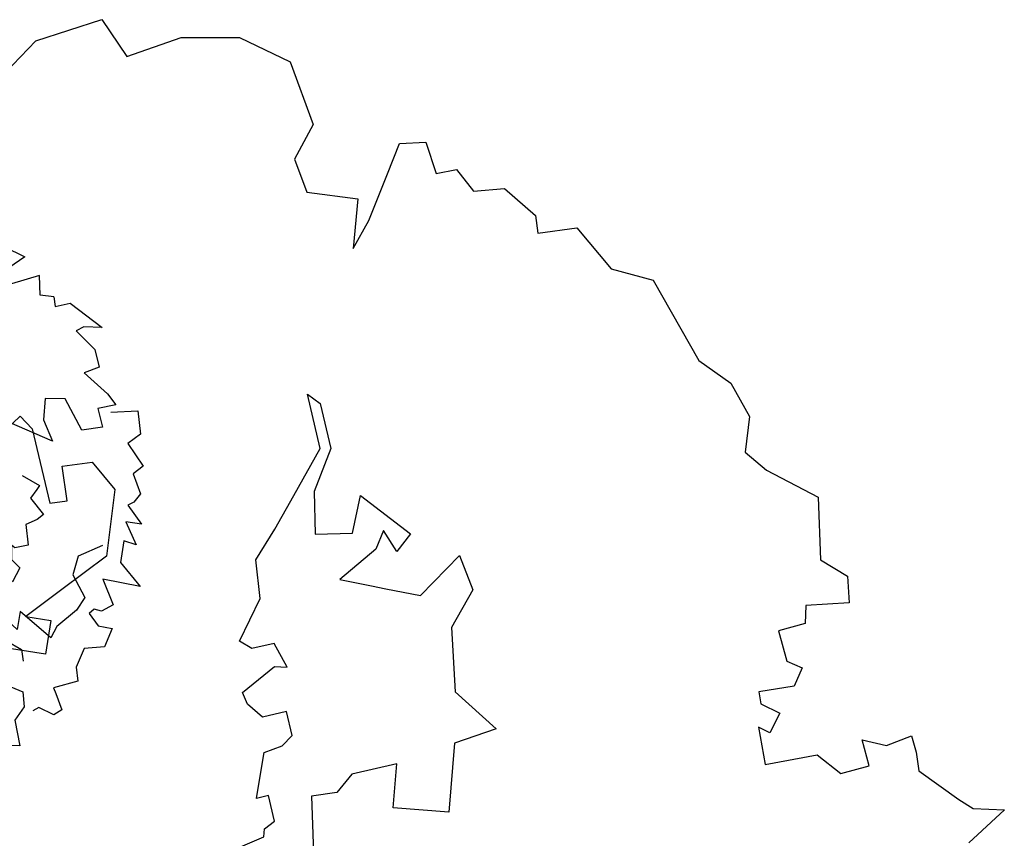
# Model space of a CAD drawing. Header units: feet. Extents: x 1377751 to 1381179, y 448542 to 452320.
# Tile 171 of 205: x 1377780 to 1377791, y 450250 to 450259. Entities that reach past the tile are written whole.
import ezdxf

# ---------------------------------------------------------------- set-up
doc = ezdxf.new("R2010")
doc.units = ezdxf.units.FT
doc.header["$MEASUREMENT"] = 0
doc.layers.add('MA- HONEY LOCUST TREE', color=3, linetype='Continuous')
doc.layers.add('VG_P_Cells', color=3, linetype='Continuous')

# ---------------------------------------------------------------- blocks, each defined once
blk = doc.blocks.new('HONEY LOCUST')
at = {"layer": 'MA- HONEY LOCUST TREE'}
for p, q in [((-1.543, 12.088, 17.496), (-1.485, 12.42, 17.496)), ((-1.485, 12.42, 17.496), (-1.181, 11.994, 17.496)), ((-1.661, 11.948, 17.496), (-1.543, 12.088, 17.496)), ((-2.024, 11.559, 17.496), (-1.661, 11.948, 17.496)), ((-2.408, 11.531, 17.496), (-2.226, 11.559, 17.496)), ((-2.343, 11.251, 17.496), (-2.408, 11.531, 17.496)), ((-2.226, 11.559, 17.496), (-2.024, 11.559, 17.496)), ((-2.436, 10.996, 17.496), (-2.343, 11.251, 17.496)), ((-4.425, 10.808, 17.496), (-4.211, 11.074, 17.496)), ((-4.211, 11.074, 17.496), (-3.923, 11.053, 17.496)), ((-3.923, 11.053, 17.496), (-3.957, 10.586, 17.496)), ((-2.149, 11.036, 17.496), (-2.436, 10.996, 17.496)), ((-2.106, 10.723, 17.496), (-2.149, 11.036, 17.496)), ((-5.461, 10.36, 17.496), (-5.098, 10.872, 17.496)), ((-5.098, 10.872, 17.496), (-4.425, 10.808, 17.496)), ((-2.341, 10.495, 17.496), (-2.106, 10.723, 17.496)), ((-3.957, 10.586, 17.496), (-3.764, 10.553, 17.496)), ((-3.764, 10.553, 17.496), (-3.724, 10.257, 17.496)), ((-3.388, 10.303, 17.496), (-3.294, 10.459, 17.496)), ((-3.294, 10.459, 17.496), (-3.11, 10.347, 17.496)), ((-2.311, 9.926, 17.496), (-2.341, 10.495, 17.496)), ((-5.685, 10.157, 17.496), (-5.461, 10.36, 17.496)), ((-3.11, 10.347, 17.496), (-3.098, 9.959, 17.496)), ((-6.444, 10.103, 17.496), (-6.059, 10.253, 17.496)), ((-6.059, 10.253, 17.496), (-5.685, 10.157, 17.496)), ((-3.724, 10.257, 17.496), (-3.388, 10.303, 17.496)), ((-6.731, 9.79, 17.496), (-6.444, 10.103, 17.496)), ((-2.967, 9.963, 17.496), (-2.839, 10.153, 17.496)), ((-2.839, 10.153, 17.496), (-2.644, 10.021, 17.496)), ((-2.644, 10.021, 17.496), (-2.722, 9.905, 17.496)), ((-3.098, 9.959, 17.496), (-2.967, 9.963, 17.496)), ((-2.722, 9.905, 17.496), (-2.311, 9.926, 17.496)), ((-7.657, 9.418, 17.496), (-6.731, 9.79, 17.496)), ((-7.838, 8.982, 17.496), (-7.657, 9.418, 17.496)), ((-8.326, 8.675, 17.496), (-7.838, 8.982, 17.496)), ((-8.326, 8.25, 17.496), (-8.326, 8.675, 17.496)), ((-8.852, 7.958, 17.496), (-8.518, 8.25, 17.496)), ((-8.518, 8.25, 17.496), (-8.326, 8.25, 17.496)), ((-8.865, 7.621, 17.496), (-8.852, 7.958, 17.496)), ((-9.123, 7.469, 17.496), (-8.865, 7.621, 17.496)), ((-9.11, 7.248, 17.496), (-9.123, 7.469, 17.496)), ((-9.459, 7.182, 17.496), (-9.11, 7.248, 17.496)), ((-9.481, 6.898, 17.496), (-9.459, 7.182, 17.496)), ((-4.985, 6.951, 17.496), (-4.599, 7.044, 17.496)), ((-4.599, 7.044, 17.496), (-4.225, 6.764, 17.496)), ((-3.531, 6.711, 17.496), (-3.078, 7.097, 17.496)), ((-3.078, 7.097, 17.496), (-2.984, 6.631, 17.496)), ((-4.611, 6.475, 17.496), (-4.985, 6.951, 17.496)), ((-9.175, 6.725, 17.496), (-9.481, 6.898, 17.496)), ((-8.702, 6.458, 17.496), (-9.175, 6.725, 17.496)), ((-4.225, 6.764, 17.496), (-3.531, 6.711, 17.496)), ((-2.984, 6.631, 17.496), (-2.251, 6.471, 17.496)), ((-8.424, 6.252, 17.496), (-8.702, 6.458, 17.496)), ((-5.768, 5.975, 17.496), (-5.288, 6.456, 17.496)), ((-5.288, 6.456, 17.496), (-5.118, 6.286, 17.496)), ((-4.734, 6.116, 17.496), (-4.611, 6.475, 17.496)), ((-2.251, 6.471, 17.496), (-2.379, 5.882, 17.496)), ((-9.093, 5.834, 17.496), (-8.948, 6.373, 17.496)), ((-8.948, 6.373, 17.496), (-8.424, 6.252, 17.496)), ((-5.118, 6.286, 17.496), (-5.362, 6.174, 17.496)), ((-5.362, 6.174, 17.496), (-5.171, 6.066, 17.496)), ((-5.171, 6.066, 17.496), (-4.898, 5.636, 17.496)), ((-4.785, 5.965, 17.496), (-4.734, 6.116, 17.496)), ((-10.513, 5.844, 17.496), (-9.808, 6, 17.496)), ((-9.808, 6, 17.496), (-9.466, 5.751, 17.496)), ((-5.377, 5.836, 17.496), (-5.768, 5.975, 17.496)), ((-4.898, 5.636, 17.496), (-4.785, 5.965, 17.496)), ((-2.379, 5.882, 17.496), (-2.843, 5.983, 17.496)), ((-2.843, 5.983, 17.496), (-2.798, 5.485, 17.496)), ((-10.845, 5.337, 17.496), (-10.513, 5.844, 17.496)), ((-9.466, 5.751, 17.496), (-9.093, 5.834, 17.496)), ((-5.42, 5.437, 17.496), (-5.377, 5.836, 17.496)), ((-6.929, 5.553, 17.496), (-6.813, 5.677, 17.496)), ((-6.813, 5.677, 17.496), (-6.316, 5.727, 17.496)), ((-6.316, 5.727, 17.496), (-5.876, 5.487, 17.496)), ((-6.328, 5.613, 17.496), (-6.929, 5.553, 17.496)), ((-5.863, 5.263, 17.496), (-6.328, 5.613, 17.496)), ((-5.876, 5.487, 17.496), (-5.42, 5.437, 17.496)), ((-2.798, 5.485, 17.496), (-2.624, 5.298, 17.496)), ((-10.93, 4.713, 17.496), (-10.845, 5.337, 17.496)), ((-5.529, 5.012, 17.496), (-5.863, 5.263, 17.496)), ((-2.624, 5.298, 17.496), (-2.619, 5.024, 17.496)), ((-5.231, 4.765, 17.496), (-5.529, 5.012, 17.496)), ((-2.619, 5.024, 17.496), (-2.008, 4.962, 17.496)), ((-4.034, 4.948, 17.496), (-4.307, 4.843, 17.496)), ((-4.059, 4.812, 17.496), (-4.034, 4.948, 17.496)), ((-3.297, 4.903, 17.496), (-3.56, 4.878, 17.496)), ((-3.201, 4.783, 17.496), (-3.297, 4.903, 17.496)), ((-4.307, 4.843, 17.496), (-4.287, 4.596, 17.496)), ((-3.827, 4.434, 17.496), (-4.059, 4.812, 17.496)), ((-3.56, 4.878, 17.496), (-3.534, 4.613, 17.496)), ((-10.802, 4.104, 17.496), (-10.93, 4.713, 17.496)), ((-4.809, 4.756, 17.496), (-5.231, 4.765, 17.496)), ((-4.383, 4.474, 17.496), (-4.809, 4.756, 17.496)), ((-3.156, 4.579, 17.496), (-3.201, 4.783, 17.496)), ((-4.287, 4.596, 17.496), (-4.383, 4.474, 17.496)), ((-3.534, 4.613, 17.496), (-3.696, 4.469, 17.496)), ((-3.034, 4.542, 17.496), (-3.156, 4.579, 17.496)), ((-2.406, 4.592, 17.496), (-2.687, 4.562, 17.496)), ((-2.336, 4.472, 17.496), (-2.406, 4.592, 17.496)), ((-3.696, 4.469, 17.496), (-3.827, 4.434, 17.496)), ((-2.673, 4.433, 17.496), (-3.034, 4.542, 17.496)), ((-2.687, 4.562, 17.496), (-2.673, 4.433, 17.496)), ((-2.251, 4.455, 17.496), (-2.336, 4.472, 17.496)), ((-2.156, 4.113, 17.496), (-2.251, 4.455, 17.496)), ((-11.233, 3.889, 17.496), (-10.802, 4.104, 17.496)), ((-11.099, 3.151, 17.496), (-11.233, 3.889, 17.496)), ((-6.509, 3.152, 17.496), (-6.182, 3.355, 17.496)), ((-6.182, 3.355, 17.496), (-5.482, 3.173, 17.496)), ((-10.71, 2.659, 17.496), (-11.099, 3.151, 17.496)), ((-6.507, 2.826, 17.496), (-6.509, 3.152, 17.496)), ((-5.482, 3.173, 17.496), (-5.188, 2.646, 17.496)), ((-6.132, 2.828, 17.496), (-6.507, 2.826, 17.496)), ((-6.13, 2.64, 17.496), (-6.132, 2.828, 17.496)), ((-7.103, 2.446, 17.496), (-6.95, 2.557, 17.496)), ((-6.95, 2.557, 17.496), (-6.13, 2.64, 17.496)), ((-5.188, 2.646, 17.496), (-4.951, 2.222, 17.496)), ((-6.844, 2.089, 17.496), (-7.103, 2.446, 17.496)), ((-4.951, 2.222, 17.496), (-4.873, 2.483, 17.496)), ((-4.873, 2.483, 17.496), (-4.518, 2.377, 17.496)), ((-4.518, 2.377, 17.496), (-4.659, 1.91, 17.496))]:
    blk.add_line(p, q, dxfattribs=at)
blk = doc.blocks.new('TREE-13')
for points in [[(-21.55, 67.39), (-19.58, 66.68), (-18.68, 69.81), (-10.83, 73.35), (-12.85, 70.01), (-12.85, 68.14), (-7.46, 69.81), (-3.65, 68.77), (-4.1, 65.43), (2.19, 67.72), (5.1, 68.14), (3.98, 64.39), (8.02, 63.35), (6.45, 59.19), (-1.18, 59.19), (-3.2, 55.44), (0.62, 52.94), (5.55, 52.53), (-2.3, 46.28), (-9.03, 46.28), (-9.48, 46.7), (-9.93, 50.24)], [(6, 66.48), (8.47, 71.68), (13.18, 69.81), (13.63, 66.48), (19.46, 67.1), (19.91, 64.39), (24.4, 63.77), (25.3, 61.69), (25.3, 60.23), (30.23, 60.85), (28.21, 58.15), (33.6, 57.73), (31.58, 55.86), (35.35, 53.05)], [(-45.27, 43.31), (-46.62, 46.64), (-44.6, 46.64), (-44.6, 49.55), (-40.78, 49.55), (-43.7, 53.92), (-43.7, 55.8), (-41.23, 55.17), (-39.89, 53.51), (-39.89, 58.5), (-36.97, 59.13), (-36.97, 57.25), (-35.4, 55.8), (-34.05, 61.21), (-36.07, 63.08), (-32.03, 66), (-31.59, 61.83), (-31.14, 59.13), (-32.03, 55.8), (-27.77, 54.96), (-27.77, 58.09), (-23.96, 58.09), (-24.41, 54.55)], [(-21.55, 67.39), (-23.22, 65.01), (-26.99, 66.85), (-28.3, 60.72)], [(35.35, 53.05), (41.87, 54.3), (36.68, 48), (42.6, 47.36), (42.6, 44.48), (41.48, 43.36), (41.8, 41.92), (45, 42.4), (46.92, 44.8), (49.63, 41.45), (47.88, 37.45), (50.56, 34.08), (53.42, 32.98), (52.19, 27.7), (53.47, 27.54), (57.15, 27.06), (57.31, 24.99), (54.43, 22.91), (54.41, 21.49)], [(30.32, 51.33), (29.87, 45.71), (32.79, 42.79), (38.31, 42.79), (39.88, 39.87), (40.94, 34.53), (42.51, 32.24), (34.39, 29.17), (37.5, 26.76), (35.03, 25.93), (38.56, 23.61), (41.69, 25.58), (44.07, 24.69)], [(-59.34, 18.66), (-61.81, 20.74), (-59.34, 22.62), (-63.38, 30.11), (-58.45, 30.11), (-58.9, 29.49), (-54.18, 28.86), (-55.98, 31.99), (-53.73, 31.99), (-56.43, 34.69), (-55.98, 39.06), (-53.73, 46.35), (-49.25, 45.52), (-49.25, 43.02), (-51.27, 42.6), (-48.35, 39.27), (-46.33, 40.94), (-44.98, 40.31), (-47.45, 36.15), (-42.96, 35.73), (-42.96, 32.82), (-39.6, 33.65), (-37.58, 29.7), (-33.89, 29.55)], [(8.96, 43.3), (12.59, 45.58), (13.05, 44.64), (14.07, 42.6), (18.45, 43.39), (18.79, 41.69), (18.61, 39.04), (22.71, 37.37), (21.83, 34.6), (21.03, 34.2), (23.75, 32.77), (26.15, 33.5), (28.04, 30.72), (25.12, 29.03), (26.85, 27.57), (23.88, 23.99), (23.07, 23.59), (20.09, 23.03), (19.44, 24.33)], [(-17.93, 26.42), (-17.93, 24.76), (-21.29, 26.84), (-19.72, 27.67), (-21.29, 28.09), (-25.11, 31.63), (-22.64, 33.09), (-22.64, 37.04), (-12.99, 33.92), (-12.99, 39.96), (-11.65, 40.58), (-9.63, 37.87), (-6.71, 37.87), (-5.81, 36), (-5.81, 33.09)], [(-34.25, 21.59), (-38.53, 21.3), (-38.36, 20.27), (-37.98, 18.01), (-41.98, 16.08), (-41.26, 14.51), (-39.56, 12.47), (-41.89, 8.71), (-39.55, 6.99), (-38.67, 7.13), (-40.03, 4.38), (-42.39, 3.56), (-42.29, 0.2), (-38.93, 0.55), (-39.47, -1.65), (-34.96, -2.8), (-34.08, -2.65), (-31.34, -1.35), (-31.58, 0.09)], [(24.51, 8.17), (24.51, 12.75), (26.98, 15.04), (27.43, 10.46), (31.47, 12.54), (31.47, 16.71), (33.71, 17.12), (39.54, 14), (39.54, 19.2), (42.46, 14.83), (46.27, 16.71), (46.27, 18.58), (49.86, 21.49), (52.78, 20.24), (54.35, 17.12), (59.74, 15.46), (57.72, 12.13), (58.17, 10.04), (62.43, 7.13), (58.17, 5.26), (55.25, 5.46), (54.8, 2.97), (48.07, 3.17), (47.62, 6.09), (42.91, 7.75), (41.56, 9.21)], [(-59.95, 5.95), (-64.28, 10.13), (-68.09, 11.79), (-66.3, 12.42), (-63.38, 12.42), (-60.47, 17.83), (-56.43, 18.66), (-54.63, 16.79), (-55.08, 15.54), (-51.27, 13.87), (-47.9, 13.46), (-48.35, 9.29), (-47.45, 5.96), (-45.88, 2.84)], [(-10.97, 5.1), (-10.85, 2.54), (-9.56, 0.44), (-8.74, -0.9), (-7.5, -0.14), (-5.61, -2.4), (-3.72, -2.29), (0, 0), (-1.72, -3.17), (0.04, -8.41), (3.06, -6.55), (3.89, -3.93), (4.84, 0.87), (6.9, -2.07), (7.85, 0.35), (9.75, 6), (9.4, 5.79), (6.86, 8.71), (8.64, 12.17), (7.34, 11.9), (4.86, 10.37), (3.15, 11.16), (1.27, 13.43), (0.8, 14.19)], [(-59.95, 5.95), (-62.6, 4.11), (-60.33, 2.01), (-65.06, -5.07), (-60.14, -5.54), (-60.53, -4.87), (-55.78, -4.7), (-57.86, -7.64), (-55.63, -7.85), (-58.57, -10.29), (-58.54, -14.68), (-57, -22.15), (-52.45, -21.75), (-52.21, -19.26), (-54.18, -18.65), (-50.96, -15.61), (-49.11, -17.46), (-47.71, -16.97), (-49.77, -12.59), (-45.27, -12.6), (-44.99, -9.7), (-41.72, -10.85), (-39.33, -7.1), (-35.51, -7.31)], [(48.07, 3.17), (52.22, 0.69), (53.12, 0.06), (52.67, -3.06), (59.85, -4.31), (58.5, -5.97), (53.12, -9.3), (56.93, -10.35), (54.02, -12.01), (51.77, -11.18), (53.12, -15.97), (49.3, -16.8), (51.1, -18.26), (51.1, -21.17), (47.73, -21.17), (43.25, -18.88), (45.04, -22.21), (48.86, -24.5), (49.75, -27), (42.8, -26.38), (39.43, -26.79), (36.07, -26.79), (33.08, -22.63)], [(10.76, -14.51), (11.41, -15.56), (11.41, -16.19), (13.87, -17.23), (13.87, -18.9), (12.53, -20.14), (15.89, -20.56), (15.89, -22.43), (23.52, -17.44), (25.09, -20.77), (29.8, -19.94), (27.34, -17.23), (30.25, -16.19), (33.17, -16.61), (33.62, -13.48), (32.72, -13.27), (33.17, -9.32), (26.89, -8.69), (30.7, -7.03), (30.25, -4.74), (28.46, -5.36), (26.89, -4.32), (26.89, -3.07)], [(-19.71, -18.49), (-21.05, -12.7), (-26.23, -15.81), (-27.45, -14.98), (-26.17, -11.85), (-27.67, -9.35), (-26.53, -7.62), (-24.03, -6.12)], [(-47.09, -18.01), (-49.5, -21.53), (-50.06, -22.47), (-48.35, -25.12), (-54.35, -29.25), (-52.44, -30.2), (-46.15, -30.99), (-49.19, -33.52), (-45.84, -33.82), (-44.15, -32.13), (-43.38, -37.04), (-39.56, -36.21), (-40.59, -38.28), (-39.37, -40.93), (-36.31, -39.53), (-33.19, -35.57), (-33.43, -39.35), (-35.94, -43.02), (-35.72, -45.67), (-29.65, -42.2), (-26.42, -41.17), (-23.36, -39.77), (-22.18, -33.73), (-21.74, -31.47), (-23.68, -26.17)], [(-1.12, -17.89), (-5.7, -17.97), (-7.94, -20.47), (-3.36, -20.84), (-5.37, -24.92), (-9.53, -24.99), (-9.91, -27.24), (-6.69, -33.02), (-11.9, -33.1), (-7.48, -35.95), (-9.29, -39.79), (-11.16, -39.82), (-14.01, -43.46), (-12.72, -46.36), (-9.57, -47.88), (-7.81, -53.23), (-4.52, -51.16), (-2.43, -51.57), (0.56, -55.78), (2.36, -51.49), (2.1, -48.58), (4.59, -48.09), (4.27, -41.36), (1.35, -40.96), (-0.39, -36.28), (-1.87, -34.96)], [(6.35, -47.59), (11.21, -52.12), (10.17, -44.02), (15.52, -46.63), (17.05, -44.19), (16.69, -42.65), (17.73, -41.6), (20.18, -43.71), (20.53, -46.76), (24.62, -45.36), (25.26, -41.05), (29.32, -39.62), (32.33, -40.21), (34.1, -35.09), (35.27, -35.64), (38.63, -37.19), (39.87, -35.51), (38.54, -32.22), (41.32, -28.4)], [(-29.65, -43.75), (-29.65, -44.9), (-27.88, -48.91), (-24.42, -46.36), (-22.78, -49.09), (-17.5, -47.81), (-16.59, -50.91), (-14.22, -49.63), (-11.49, -51.09), (-10.27, -49.06)]]:
    blk.add_lwpolyline(points)

msp = doc.modelspace()

# ---------------------------------------------------------------- block references
at = {"layer": 'VG_P_Cells', "rotation": 277.5930949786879}
msp.add_blockref('HONEY LOCUST', (1377778.71, 450247.052, 8.748), dxfattribs=at)
at = {"layer": 'VG_P_Cells', "xscale": 0.05045072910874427, "yscale": 0.05045072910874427, "zscale": 0.05045072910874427, "rotation": 298.2546207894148}
msp.add_blockref('TREE-13', (1377778.08, 450253.14, 34.993), dxfattribs=at)

doc.saveas('drawing.dxf')
